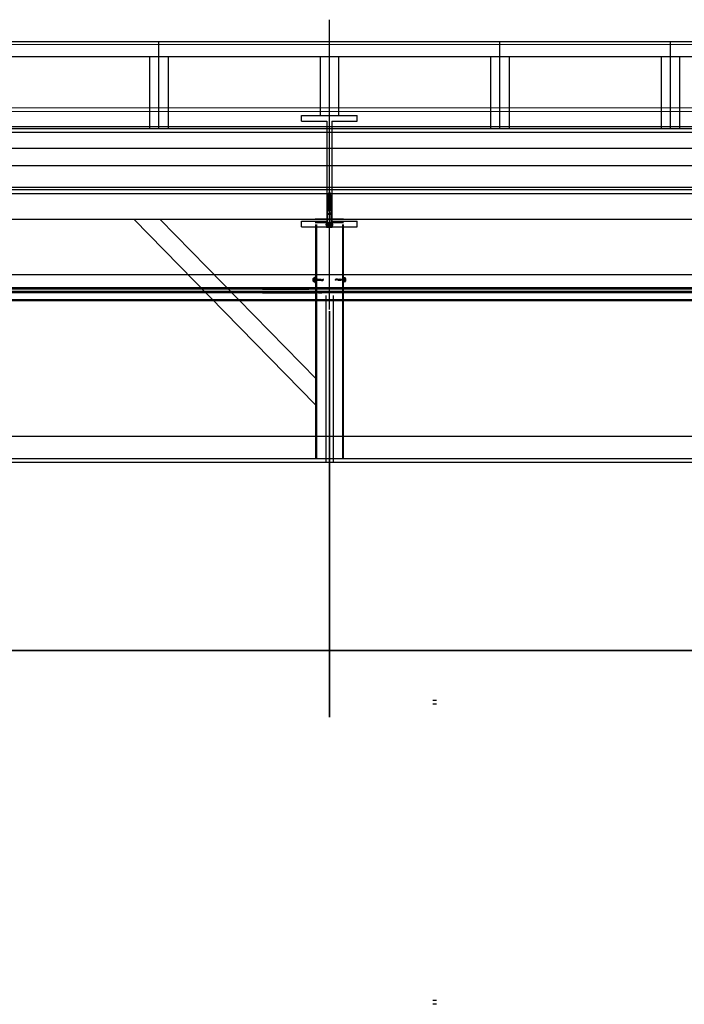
# Model space of a CAD drawing. Header units: millimetres. Extents: x -74 to 79, y 0 to 54.
# Tile 26 of 164: x -61.02 to -59.23, y 6.89 to 9.54. Entities that reach past the tile are written whole.
import ezdxf

# ---------------------------------------------------------------- set-up
doc = ezdxf.new("R2010")
doc.units = ezdxf.units.MM
doc.linetypes.add('HIDDENX2', pattern=[0.75, 0.5, -0.25])
for name, color, linetype, lineweight in [('01_NeubauBemaßung', 7, 'Continuous', 20), ('Alu-0.5', 7, 'Continuous', 20), ('Arktura_Atmosphera_Standard_Rise$Boundary', 7, 'Continuous', 20), ('Arktura_Atmosphera_Standard_Rise$Drops', 7, 'Continuous', 20), ('Arktura_Atmosphera_Standard_Rise$Ribs', 7, 'Continuous', 20), ('Bemaßung 1_100', 7, 'Continuous', 20)]:
    doc.layers.add(name, color=color, linetype=linetype, lineweight=lineweight)

msp = doc.modelspace()

# ---------------------------------------------------------------- linework, layer by layer
at = {"color": 2, "linetype": 'Continuous', "lineweight": 35}
for p, q in [((-60.1846342, 8.7569307), (-60.1846342, 7.6612995)), ((-60.1846342, 8.7569307), (-60.1846342, 7.6612995)), ((-60.2036342, 7.8412995), (-61.3098183, 7.8412995)), ((-60.1846342, 7.8412995), (-60.2036342, 7.8412995)), ((-60.1846342, 7.8412995), (-60.1656342, 7.8412995)), ((-60.1656342, 7.8412995), (-59.0465751, 7.8412995))]:
    msp.add_line(p, q, dxfattribs=at)
at = {"layer": '01_NeubauBemaßung', "color": 3, "linetype": 'HIDDENX2', "lineweight": 25, "ltscale": 0.5}
for p, q in [((-60.1896342, 9.068098), (-60.1881909, 9.070598)), ((-60.1896342, 9.068098), (-60.1851342, 9.068098)), ((-60.1896342, 9.065098), (-60.1896342, 9.068098)), ((-60.1896342, 9.065098), (-60.1851342, 9.065098)), ((-60.1881909, 9.070598), (-60.1846342, 9.070598)), ((-60.187831, 9.0718085), (-60.1869254, 9.0723314)), ((-60.187831, 9.0718085), (-60.1812511, 9.070598)), ((-60.187831, 9.0718085), (-60.187831, 9.0717085)), ((-60.187831, 9.0717085), (-60.1817947, 9.070598)), ((-60.187831, 9.0717085), (-60.187231, 9.0713621)), ((-60.1874719, 9.070598), (-60.187231, 9.0713621)), ((-60.187231, 9.0713621), (-60.1838219, 9.070598)), ((-60.1870653, 9.0742369), (-60.1861597, 9.0747598)), ((-60.1870653, 9.0742369), (-60.1819247, 9.0733537)), ((-60.1870653, 9.0742369), (-60.1870653, 9.0741369)), ((-60.1870653, 9.0741369), (-60.1819247, 9.0732537)), ((-60.1870653, 9.0741369), (-60.1864653, 9.0737905)), ((-60.1869254, 9.0723314), (-60.1864653, 9.0737905)), ((-60.1869254, 9.0723314), (-60.1819357, 9.0710392)), ((-60.1864653, 9.0737905), (-60.1864642, 9.0737941)), ((-60.1864653, 9.0737905), (-60.1825247, 9.0729072)), ((-60.1862997, 9.0766653), (-60.1853941, 9.0771882)), ((-60.1862997, 9.0766653), (-60.1828068, 9.0761514)), ((-60.1862997, 9.0766653), (-60.1862997, 9.0765653)), ((-60.1862997, 9.0765653), (-60.1828068, 9.0760514)), ((-60.1862997, 9.0765653), (-60.1856997, 9.0762189)), ((-60.1861597, 9.0747598), (-60.1856997, 9.0762189)), ((-60.1861597, 9.0747598), (-60.1828303, 9.0738765)), ((-60.1856997, 9.0762189), (-60.1834068, 9.075705)), ((-60.1853941, 9.0771882), (-60.1846342, 9.079598)), ((-60.1853941, 9.0771882), (-60.1837124, 9.0766742)), ((-60.1851342, 9.0574396), (-60.1851342, 9.069598)), ((-60.1846342, 9.079598), (-60.1837124, 9.0766742)), ((-60.1846342, 9.070598), (-60.1810776, 9.070598)), ((-60.1841342, 9.0574396), (-60.1841342, 9.069598)), ((-60.1841342, 9.068098), (-60.1796342, 9.068098)), ((-60.1841342, 9.065098), (-60.1796342, 9.065098)), ((-60.1837124, 9.0766742), (-60.1828068, 9.0761514)), ((-60.1834068, 9.075705), (-60.1828068, 9.0760514)), ((-60.1834068, 9.075705), (-60.1828303, 9.0738765)), ((-60.1828303, 9.0738765), (-60.1819247, 9.0733537)), ((-60.1828068, 9.0761514), (-60.1828068, 9.0760514)), ((-60.1825322, 9.0729312), (-60.1825247, 9.0729072)), ((-60.1825284, 9.0729192), (-60.1819357, 9.0710392)), ((-60.1825247, 9.0729072), (-60.1819247, 9.0732537)), ((-60.1819357, 9.0710392), (-60.1811715, 9.070598)), ((-60.1819247, 9.0733537), (-60.1819247, 9.0732537)), ((-60.1796342, 9.068098), (-60.1810776, 9.070598)), ((-60.1796342, 9.065098), (-60.1796342, 9.068098)), ((-60.1896342, 9.063348), (-60.1891189, 9.0646905)), ((-60.1896342, 9.063348), (-60.1851342, 9.063348)), ((-60.1896342, 9.060348), (-60.1896342, 9.063348)), ((-60.1896342, 9.060348), (-60.1851342, 9.060348)), ((-60.1896342, 9.058598), (-60.1891189, 9.0599405)), ((-60.1896342, 9.055598), (-60.1896342, 9.058598)), ((-60.1896342, 9.058598), (-60.1851342, 9.058598)), ((-60.1896342, 9.055598), (-60.1841779, 9.055598)), ((-60.1896342, 9.053848), (-60.1891189, 9.0551905)), ((-60.1896342, 9.053848), (-60.1833082, 9.053848)), ((-60.1896342, 9.050848), (-60.1896342, 9.053848)), ((-60.1896342, 9.050848), (-60.1834295, 9.050848)), ((-60.1896342, 9.049098), (-60.1891189, 9.0504405)), ((-60.1896342, 9.046098), (-60.1896342, 9.049098)), ((-60.1896342, 9.049098), (-60.1845082, 9.049098)), ((-60.1896342, 9.046098), (-60.1867758, 9.046098)), ((-60.1896342, 9.044348), (-60.1891189, 9.0456905)), ((-60.1896342, 9.041348), (-60.1896342, 9.044348)), ((-60.1896342, 9.044348), (-60.1871271, 9.044348)), ((-60.1896342, 9.041348), (-60.1864887, 9.041348)), ((-60.1896342, 9.039598), (-60.1891189, 9.0409405)), ((-60.1896342, 9.039598), (-60.185237, 9.039598)), ((-60.1896342, 9.036598), (-60.1896342, 9.039598)), ((-60.1861257, 9.044348), (-60.1796342, 9.044348)), ((-60.185698, 9.046098), (-60.1796342, 9.046098)), ((-60.1853378, 9.041348), (-60.1796342, 9.041348)), ((-60.1851342, 9.023964), (-60.1851342, 9.0391564)), ((-60.1841836, 9.039598), (-60.1796342, 9.039598)), ((-60.1841342, 9.063348), (-60.1796342, 9.063348)), ((-60.1841342, 9.060348), (-60.1796342, 9.060348)), ((-60.1841342, 9.058598), (-60.1796342, 9.058598)), ((-60.1841342, 9.023964), (-60.1841342, 9.0391564)), ((-60.1832202, 9.049098), (-60.1796342, 9.049098)), ((-60.1829716, 9.055598), (-60.1796342, 9.055598)), ((-60.1823779, 9.050848), (-60.1796342, 9.050848)), ((-60.1822784, 9.053848), (-60.1796342, 9.053848)), ((-60.1796342, 9.063348), (-60.1801496, 9.0646905)), ((-60.1796342, 9.058598), (-60.1801496, 9.0599405)), ((-60.1796342, 9.053848), (-60.1801496, 9.0551905)), ((-60.1796342, 9.049098), (-60.1801496, 9.0504405)), ((-60.1796342, 9.044348), (-60.1801496, 9.0456905)), ((-60.1796342, 9.039598), (-60.1801496, 9.0409405)), ((-60.1796342, 9.060348), (-60.1796342, 9.063348)), ((-60.1796342, 9.055598), (-60.1796342, 9.058598)), ((-60.1796342, 9.050848), (-60.1796342, 9.053848)), ((-60.1796342, 9.046098), (-60.1796342, 9.049098)), ((-60.1796342, 9.041348), (-60.1796342, 9.044348)), ((-60.1796342, 9.036598), (-60.1796342, 9.039598)), ((-60.1896342, 9.036598), (-60.1851342, 9.036598)), ((-60.1896342, 9.034848), (-60.1891189, 9.0361905)), ((-60.1896342, 9.031848), (-60.1896342, 9.034848)), ((-60.1896342, 9.034848), (-60.1851342, 9.034848)), ((-60.1896342, 9.031848), (-60.1851342, 9.031848)), ((-60.1896342, 9.030098), (-60.1892232, 9.0311688)), ((-60.1896342, 9.020598), (-60.1896342, 9.030098)), ((-60.1896342, 9.030098), (-60.1851342, 9.030098)), ((-60.1896342, 8.9936141), (-60.1896342, 9.020598)), ((-60.1896342, 9.020598), (-60.1796342, 9.020598)), ((-60.1896342, 9.018598), (-60.1796342, 9.018598)), ((-60.1841342, 9.036598), (-60.1796342, 9.036598)), ((-60.1841342, 9.034848), (-60.1796342, 9.034848)), ((-60.1841342, 9.031848), (-60.1796342, 9.031848)), ((-60.1841342, 9.030098), (-60.1796342, 9.030098)), ((-60.1796342, 9.034848), (-60.1801496, 9.0361905)), ((-60.1796342, 9.030098), (-60.1800453, 9.0311688)), ((-60.1796342, 9.031848), (-60.1796342, 9.034848)), ((-60.1796342, 9.020598), (-60.1796342, 9.030098)), ((-60.1796342, 8.9936141), (-60.1796342, 9.020598)), ((-60.1937527, 8.9907984), (-60.1937527, 8.9924016)), ((-60.1936342, 8.990598), (-60.1756342, 8.990598)), ((-60.1936342, 8.989098), (-60.1936342, 8.990598)), ((-60.1936342, 8.989098), (-60.1756342, 8.989098)), ((-60.1936342, 8.989098), (-60.1921398, 8.9885231)), ((-60.1757162, 8.992602), (-60.1935523, 8.992602)), ((-60.1906598, 8.990598), (-60.1935523, 8.990598)), ((-60.1921398, 8.9885231), (-60.1921398, 8.984098)), ((-60.1906598, 8.990598), (-60.1786087, 8.990598)), ((-60.1796342, 8.9936141), (-60.1896342, 8.9936141)), ((-60.188387, 8.9885231), (-60.188387, 8.984098)), ((-60.1808815, 8.9885231), (-60.1808815, 8.984098)), ((-60.1786087, 8.990598), (-60.1757162, 8.990598)), ((-60.1756342, 8.989098), (-60.1771287, 8.9885231)), ((-60.1771287, 8.9885231), (-60.1771287, 8.984098)), ((-60.1756342, 8.989098), (-60.1756342, 8.990598)), ((-60.1755158, 8.9907984), (-60.1755158, 8.9924016)), ((-60.1902634, 8.983598), (-60.188387, 8.983598)), ((-60.188387, 8.983598), (-60.1808815, 8.983598)), ((-60.1808815, 8.983598), (-60.1790051, 8.983598))]:
    msp.add_line(p, q, dxfattribs=at)
at = {"layer": '01_NeubauBemaßung', "color": 3, "linetype": 'Continuous', "lineweight": 25}
for p, q in [((-60.2221342, 8.5043678), (-60.7119806, 9.005102)), ((-60.2196342, 8.5733131), (-60.6420345, 9.005102)), ((-60.1461741, 9.005102), (-60.2230943, 9.005102)), ((-60.1461741, 8.995102), (-60.2230943, 8.995102)), ((-60.2221342, 8.990602), (-60.2221342, 8.359548)), ((-60.2196342, 8.990602), (-60.2196342, 8.359548)), ((-60.1496342, 8.990602), (-60.1496342, 8.359548)), ((-60.1471342, 8.990602), (-60.1471342, 8.359548)), ((-54.9230144, 8.8548552), (-62.8647351, 8.8548552)), ((-60.2279775, 8.8381565), (-60.2279775, 8.8455512)), ((-60.2273731, 8.8466494), (-60.2238863, 8.8466494)), ((-60.2273731, 8.8444531), (-60.2237462, 8.8444531)), ((-60.2273731, 8.8440501), (-60.2237462, 8.8440501)), ((-60.2273731, 8.8396576), (-60.2237462, 8.8396576)), ((-60.2273731, 8.8392546), (-60.2237462, 8.8392546)), ((-60.2273731, 8.8370583), (-60.2238855, 8.8370583)), ((-60.2238714, 8.846734), (-60.2234733, 8.8489373)), ((-60.2234733, 8.8347704), (-60.2238714, 8.8369737)), ((-60.2237462, 8.8440501), (-60.2237462, 8.8444531)), ((-60.2237462, 8.8392546), (-60.2237462, 8.8396576)), ((-60.2234439, 8.8346957), (-60.2234439, 8.849012)), ((-60.2232749, 8.8491038), (-60.2223357, 8.8491038)), ((-60.2232749, 8.8346039), (-60.2223357, 8.8346039)), ((-60.2221342, 8.8348053), (-60.2221342, 8.8489024)), ((-60.2166342, 8.8409138), (-60.2159428, 8.8439541)), ((-60.2070528, 8.8415691), (-60.2166342, 8.8432585)), ((-60.2105946, 8.8396364), (-60.2166342, 8.8407014)), ((-60.2164474, 8.8391038), (-60.2154922, 8.8446038)), ((-60.2159968, 8.8397535), (-60.2150415, 8.8439541)), ((-60.2150748, 8.8397535), (-60.2141196, 8.8439541)), ((-60.2146242, 8.8391038), (-60.2136689, 8.8446038)), ((-60.2141735, 8.8397535), (-60.2132182, 8.8439541)), ((-60.2132516, 8.8397535), (-60.2122963, 8.8439541)), ((-60.2128009, 8.8391038), (-60.2118456, 8.8446038)), ((-60.2123503, 8.8397535), (-60.211395, 8.8439541)), ((-60.2114283, 8.8397535), (-60.210473, 8.8439541)), ((-60.2109777, 8.8391038), (-60.2100224, 8.8446038)), ((-60.210527, 8.8397535), (-60.2095717, 8.8439541)), ((-60.2096051, 8.8397535), (-60.2086498, 8.8439541)), ((-60.2091544, 8.8391038), (-60.2081991, 8.8446038)), ((-60.2087037, 8.8397535), (-60.2077484, 8.8439541)), ((-60.2077818, 8.8397535), (-60.2070528, 8.842959)), ((-60.207552, 8.8393555), (-60.2070528, 8.842959)), ((-60.2072836, 8.8393555), (-60.2070528, 8.842959)), ((-60.2070528, 8.8395873), (-60.2070528, 8.842959)), ((-60.2061741, 8.8399399), (-60.2019048, 8.8399399)), ((-60.2019048, 8.8399399), (-60.2005646, 8.8418538)), ((-60.2017213, 8.8395873), (-60.2019048, 8.8399399)), ((-60.1673637, 8.8437678), (-60.1687038, 8.8418539)), ((-60.1675472, 8.8441204), (-60.1673637, 8.8437678)), ((-60.1630944, 8.8437678), (-60.1673637, 8.8437678)), ((-60.1617165, 8.8443522), (-60.1622157, 8.8407487)), ((-60.1619849, 8.8443522), (-60.1622157, 8.8407487)), ((-60.1622157, 8.8441204), (-60.1622157, 8.8407487)), ((-60.1614867, 8.8439542), (-60.1622157, 8.8407487)), ((-60.1622157, 8.8421386), (-60.1526342, 8.8404492)), ((-60.1605648, 8.8439542), (-60.16152, 8.8397536)), ((-60.1601141, 8.8446039), (-60.1610694, 8.8391039)), ((-60.1596634, 8.8439542), (-60.1606187, 8.8397536)), ((-60.1587415, 8.8439542), (-60.1596968, 8.8397536)), ((-60.1582908, 8.8446039), (-60.1592461, 8.8391039)), ((-60.1578402, 8.8439542), (-60.1587955, 8.8397536)), ((-60.1586739, 8.8440713), (-60.1526342, 8.8430063)), ((-60.1569182, 8.8439542), (-60.1578735, 8.8397536)), ((-60.1564676, 8.8446039), (-60.1574229, 8.8391039)), ((-60.1560169, 8.8439542), (-60.1569722, 8.8397536)), ((-60.155095, 8.8439542), (-60.1560503, 8.8397536)), ((-60.1546443, 8.8446039), (-60.1555996, 8.8391039)), ((-60.1541936, 8.8439542), (-60.1551489, 8.8397536)), ((-60.1532717, 8.8439542), (-60.154227, 8.8397536)), ((-60.152821, 8.8446039), (-60.1537763, 8.8391039)), ((-60.1526342, 8.8427939), (-60.1533257, 8.8397536)), ((-60.1471342, 8.8489024), (-60.1471342, 8.8348053)), ((-60.1459936, 8.8491038), (-60.1469327, 8.8491038)), ((-60.1459936, 8.8346039), (-60.1469327, 8.8346039)), ((-60.1458245, 8.849012), (-60.1458245, 8.8346957)), ((-60.1457952, 8.8489373), (-60.1453971, 8.846734)), ((-60.1453971, 8.8369737), (-60.1457952, 8.8347704)), ((-60.1418954, 8.8444531), (-60.1455223, 8.8444531)), ((-60.1455223, 8.8444531), (-60.1455223, 8.8440501)), ((-60.1418954, 8.8440501), (-60.1455223, 8.8440501)), ((-60.1455223, 8.8396576), (-60.1455223, 8.8392546)), ((-60.1418954, 8.8396576), (-60.1455223, 8.8396576)), ((-60.1418954, 8.8392546), (-60.1455223, 8.8392546)), ((-60.1418954, 8.8466494), (-60.145383, 8.8466494)), ((-60.1418954, 8.8370583), (-60.1453822, 8.8370583)), ((-60.141291, 8.8455512), (-60.141291, 8.8381565)), ((-54.9230144, 8.8198538), (-62.8647351, 8.8198538)), ((-54.9230144, 8.8168538), (-62.8647351, 8.8168538)), ((-54.9230144, 8.8098538), (-62.8647351, 8.8098538)), ((-54.9230144, 8.8068538), (-62.8647351, 8.8068538)), ((-60.3646342, 8.8198538), (-60.2396342, 8.8198538)), ((-60.3646342, 8.8168538), (-60.2396342, 8.8168538)), ((-60.3646342, 8.8098538), (-60.2221342, 8.8098536)), ((-60.3646342, 8.8068538), (-60.2221342, 8.8068538)), ((-60.2141342, 8.8068538), (-60.2046342, 8.8068538)), ((-60.1946342, 8.7995644), (-60.1946342, 8.349548)), ((-60.1746342, 8.7995644), (-60.1746342, 8.349548)), ((-60.1551342, 8.8068538), (-60.1646342, 8.8068538)), ((-60.0046342, 8.8068538), (-60.1471342, 8.8068538)), ((-60.0046342, 8.8098538), (-60.1306342, 8.8098536)), ((-60.0046342, 8.8198538), (-60.1296343, 8.8198538)), ((-60.0046342, 8.8168538), (-60.1296343, 8.8168538)), ((-54.9230144, 8.7878538), (-62.8647351, 8.7878538)), ((-54.9230144, 8.7848538), (-62.8647351, 8.7848538)), ((-62.8647351, 8.419548), (-54.9230144, 8.419548)), ((-62.8647351, 8.359548), (-54.9230144, 8.359548)), ((-62.8647351, 8.349548), (-54.9230144, 8.349548))]:
    msp.add_line(p, q, dxfattribs=at)
at = {"layer": '01_NeubauBemaßung', "color": 3, "linetype": 'HIDDENX2', "lineweight": 25, "ltscale": 0.5}
for centre, radius, start, end in [((-60.189399, 9.064798), 0.0003, 339.000001, 90), ((-60.1846342, 9.069598), 0.0005, 359.9997847, 180.0002153), ((-60.1798695, 9.064798), 0.0003, 90, 201.0000021), ((-60.189399, 9.060048), 0.0003, 338.9997475, 90), ((-60.189399, 9.055298), 0.0003, 339.000001, 90), ((-60.189399, 9.050548), 0.0003, 338.9995722, 90), ((-60.189399, 9.045798), 0.0003, 339.0002735, 90), ((-60.189399, 9.041048), 0.0003, 338.9993968, 90), ((-60.1811342, 9.0440554), 0.006, 129.521196, 224.415309), ((-60.1811342, 9.0440554), 0.005, 129.5211947, 224.4153086), ((-60.1861342, 9.0391564), 0.001, 0.0002149, 44.4153068), ((-60.1811342, 9.0525406), 0.006, 225, 230.4788049), ((-60.1831342, 9.0574396), 0.002, 180.0001162, 224.415309), ((-60.1881342, 9.0525406), 0.005, 309.5211959, 44.4153086), ((-60.1881342, 9.0440554), 0.005, 45.572996, 50.478803), ((-60.1861342, 9.0391564), 0.002, 0.0001075, 44.415309), ((-60.1811342, 9.0525406), 0.005, 225.572996, 230.4788053), ((-60.1881342, 9.0525406), 0.006, 309.521197, 44.415308), ((-60.1881342, 9.0440554), 0.006, 45, 50.478803), ((-60.1831342, 9.0574396), 0.001, 180.0002325, 224.4153128), ((-60.1798695, 9.060048), 0.0003, 90, 201.0000506), ((-60.1798695, 9.055298), 0.0003, 90, 200.9993492), ((-60.1798695, 9.050548), 0.0003, 90, 201.000226), ((-60.1798695, 9.045798), 0.0003, 90, 200.9995246), ((-60.1798695, 9.041048), 0.0003, 90, 201.0004013), ((-60.18969, 9.031348), 0.0005, 338.999999, 83.599079), ((-60.189399, 9.036298), 0.0003, 339.0000982, 90), ((-60.1846342, 9.023098), 0.001, 119.9999458, 59.9997614), ((-60.1798695, 9.036298), 0.0003, 90, 200.9996999), ((-60.1795785, 9.031348), 0.0005, 96.400921, 201.000003), ((-60.1935523, 8.9924016), 0.0002004, 90.0000376, 180), ((-60.1935523, 8.9907984), 0.0002004, 180, 269.9999624), ((-60.1902634, 8.9922101), 0.004137, 243.027831, 296.972237), ((-60.1906464, 8.9936141), 0.001012, 270, 359.9998669), ((-60.1846342, 9.0039462), 0.0158731, 256.3244771, 283.6755229), ((-60.1790051, 8.9922101), 0.004137, 243.027763, 296.9721912), ((-60.1786221, 8.9936141), 0.0010121, 180.0001331, 270), ((-60.1757162, 8.9924016), 0.0002004, 360, 90.000806), ((-60.1757162, 8.9907984), 0.0002004, 269.999194, 360), ((-60.1902634, 8.9873688), 0.0037708, 240.1583036, 299.8417375), ((-60.1846342, 8.9979313), 0.0143333, 254.8218141, 285.1781859), ((-60.1790051, 8.9873688), 0.0037708, 240.1582625, 299.8416661)]:
    msp.add_arc(centre, radius, start, end, dxfattribs=at)
at = {"layer": '01_NeubauBemaßung', "color": 3, "linetype": 'Continuous', "lineweight": 25}
for centre, radius, start, end in [((-60.2266778, 8.8455512), 0.0012997, 122.338063, 237.661937), ((-60.2236854, 8.8418538), 0.0042921, 149.223064, 210.776936), ((-60.2266778, 8.8381565), 0.0012997, 122.338063, 237.661937), ((-60.2189238, 8.8458616), 0.0050238, 170.0000259, 196.282159), ((-60.2118773, 8.8418538), 0.0120704, 169.51636, 190.48364), ((-60.2189238, 8.8378461), 0.0050238, 163.717841, 189.9999704), ((-60.2232749, 8.8489024), 0.0002015, 90.0006946, 170.0003506), ((-60.2232749, 8.8348053), 0.0002015, 189.9995586, 269.9993054), ((-60.2223357, 8.8489024), 0.0002015, 359.9995104, 89.9995569), ((-60.2223357, 8.8348053), 0.0002015, 270.0004431, 0.0005818), ((-60.2000955, 8.830652), 0.0112019, 90.1983998, 127.0924061), ((-60.2001342, 8.8435426), 0.0016889, 160, 270), ((-60.169173, 8.8530557), 0.0112019, 270.1983998, 307.0924061), ((-60.1691342, 8.840165), 0.0016889, 340, 90), ((-60.1469328, 8.8489024), 0.0002015, 89.998765, 180.0004897), ((-60.1469328, 8.8348053), 0.0002015, 179.9994181, 270.001235), ((-60.1459936, 8.8489024), 0.0002015, 9.9997951, 90.0001443), ((-60.1459936, 8.8348053), 0.0002015, 269.9998557, 350.0002957), ((-60.1503446, 8.8458616), 0.0050238, 343.717841, 9.9999799), ((-60.1573912, 8.8418538), 0.0120704, 349.51636, 10.48364), ((-60.1503446, 8.8378461), 0.0050238, 350.0000237, 16.282159), ((-60.1425907, 8.8455512), 0.0012997, 302.338063, 57.661937), ((-60.1455831, 8.8418538), 0.0042921, 329.223064, 30.776936), ((-60.1425907, 8.8381565), 0.0012997, 302.338063, 57.661937)]:
    msp.add_arc(centre, radius, start, end, dxfattribs=at)
at = {"layer": 'Alu-0.5', "color": 7, "linetype": 'Continuous', "lineweight": 18}
for p, q in [((-62.8647351, 9.4768538), (-54.9230144, 9.4768538)), ((-62.8647351, 9.3058491), (-54.9230144, 9.3058491)), ((-62.8647351, 9.2958491), (-54.9230144, 9.2958491))]:
    msp.add_line(p, q, dxfattribs=at)
at = {"layer": 'Arktura_Atmosphera_Standard_Rise$Boundary', "color": 3, "linetype": 'Continuous', "lineweight": 25}
for p, q in [((-59.8952102, 7.7056445), (-59.9052102, 7.7056445)), ((-59.8952102, 7.6956445), (-59.9052102, 7.6956445)), ((-59.8952071, 6.8956445), (-59.9052071, 6.8956445)), ((-59.8952071, 6.8856445), (-59.9052071, 6.8856445))]:
    msp.add_line(p, q, dxfattribs=at)
at = {"layer": 'Arktura_Atmosphera_Standard_Rise$Drops', "color": 3, "linetype": 'Continuous', "lineweight": 25}
for p, q in [((-60.6446342, 9.2481195), (-60.6446342, 9.4848555)), ((-60.1846342, 9.4448538), (-60.1846342, 9.4848555)), ((-60.1846342, 9.4448538), (-60.1846342, 9.4848555)), ((-59.7246342, 9.2481195), (-59.7246342, 9.4848555)), ((-59.2646342, 9.2481195), (-59.2646342, 9.4848555)), ((-62.8647351, 9.4448538), (-54.9230144, 9.4448538)), ((-60.6696342, 9.4448538), (-60.6696342, 9.2481195)), ((-60.6196342, 9.4448538), (-60.6196342, 9.2481195)), ((-60.2096342, 9.4448538), (-60.2096342, 9.2848538)), ((-60.2096342, 9.4448538), (-60.2096342, 9.2848538)), ((-60.1596342, 9.4448538), (-60.1596342, 9.2848538)), ((-60.1596342, 9.4448538), (-60.1596342, 9.2848538)), ((-59.7496342, 9.4448538), (-59.7496342, 9.2481195)), ((-59.6996342, 9.4448538), (-59.6996342, 9.2481195)), ((-59.2896342, 9.4448538), (-59.2896342, 9.2481195)), ((-59.2396342, 9.4448538), (-59.2396342, 9.2481195))]:
    msp.add_line(p, q, dxfattribs=at)
at = {"layer": 'Arktura_Atmosphera_Standard_Rise$Ribs', "color": 3, "linetype": 'Continuous', "lineweight": 25}
msp.add_line((-62.8647351, 9.4848552), (-54.9230144, 9.4848552), dxfattribs=at)
at = {"layer": 'Bemaßung 1_100', "color": 3, "linetype": 'Continuous', "lineweight": 25}
for p, q in [((-60.1846342, 8.7619307), (-60.1846342, 9.5439496)), ((-60.2596342, 9.2848538), (-60.1096342, 9.2848538)), ((-60.2596342, 9.2698538), (-60.2596342, 9.2848538)), ((-60.1096342, 9.2698538), (-60.1096342, 9.2848538)), ((-62.8647351, 9.2552092), (-54.9230144, 9.2552092)), ((-60.2596342, 9.2698538), (-60.1913862, 9.2698538)), ((-60.1913862, 9.2698538), (-60.1913862, 8.9998538)), ((-60.1778823, 9.2698538), (-60.1778823, 8.9998538)), ((-60.1778823, 9.2698538), (-60.1096342, 9.2698538)), ((-62.8647351, 9.2505633), (-54.9230144, 9.2505633)), ((-62.8647351, 9.2405633), (-54.9230144, 9.2405633)), ((-62.8647351, 9.1972976), (-54.9230144, 9.1972976)), ((-62.8647351, 9.1505633), (-54.9230144, 9.1505633)), ((-62.8647351, 9.0920573), (-54.9230144, 9.0920573)), ((-62.8647351, 9.085102), (-54.9230144, 9.085102)), ((-62.8647351, 9.075102), (-54.9230144, 9.075102)), ((-62.8647351, 9.005102), (-54.9230144, 9.005102)), ((-60.2596342, 8.9998538), (-60.1913862, 8.9998538)), ((-60.2596342, 8.9848538), (-60.2596342, 8.9998538)), ((-60.1778823, 8.9998538), (-60.1096342, 8.9998538)), ((-60.1096342, 8.9848538), (-60.1096342, 8.9998538)), ((-60.2596342, 8.9848538), (-60.1096342, 8.9848538))]:
    msp.add_line(p, q, dxfattribs=at)

doc.saveas('drawing.dxf')
